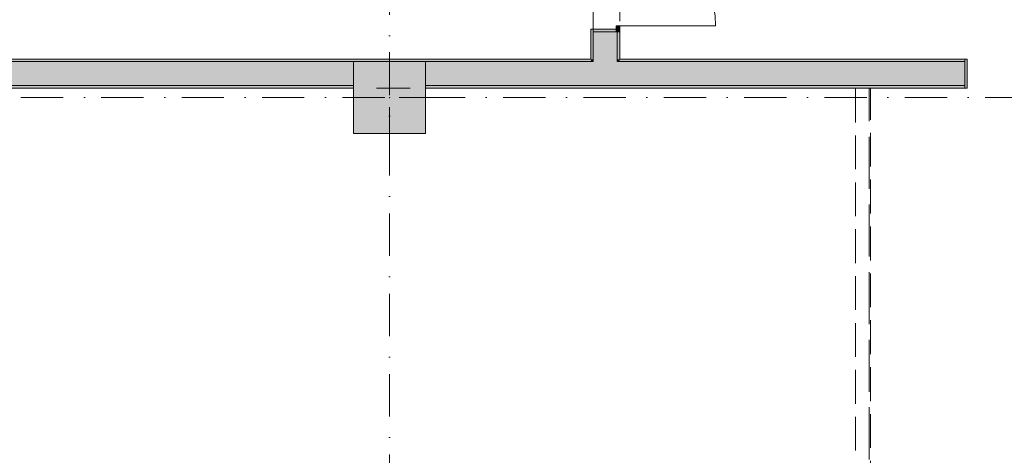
# Model space of a CAD drawing. Header units: millimetres. Extents: x -14761 to 157739, y -22400 to 107990.
# Tile 37 of 81: x 50915 to 59129, y 60015 to 63650. Entities that reach past the tile are written whole.
import ezdxf

# ---------------------------------------------------------------- set-up
doc = ezdxf.new("R2010")
doc.units = ezdxf.units.MM
doc.header["$MEASUREMENT"] = 0
for name, pattern in [('Невидимая', [391.222223, 282.222223, -109]), ('Штриховая', [564.444447, 282.222223, -282.222223]), ('Штрихпунктирная', [670.277762, 352.777767, -176.388884, 0, -141.111112])]:
    doc.linetypes.add(name, pattern=pattern)
for name, color, linetype in [('Конструктив - Колонны', 7, 'Continuous'), ('Конструктив - Стены Блок 200 нов', 7, 'Continuous'), ('Элемент Модели - Зона', 7, 'Continuous'), ('Элемент Модели - Оси', 7, 'Continuous')]:
    doc.layers.add(name, color=color, linetype=linetype)

msp = doc.modelspace()

# ---------------------------------------------------------------- hatches: boundary and pattern name
at = {"layer": 'Конструктив - Колонны', "linetype": 'Continuous', "lineweight": 0, "true_color": 0x000000}
msp.add_hatch(color=18, dxfattribs=at).paths.add_polyline_path([(53700, 62700), (54300, 62700), (54300, 63300), (53700, 63300)])
at = {"layer": 'Конструктив - Стены Блок 200 нов', "linetype": 'Continuous', "lineweight": 0, "true_color": 0x000000}
for points in [[(55920, 63550), (55920, 63600), (55890, 63600), (55890, 63550)], [(55680, 63570), (55680, 63550), (55700, 63550), (55890, 63550), (55890, 63570)], [(55680, 63320), (55700, 63320), (55700, 63550), (55680, 63550)], [(55700, 63320), (55900, 63320), (55900, 63550), (55890, 63550), (55700, 63550)], [(55900, 63320), (55920, 63320), (55920, 63550), (55900, 63550)], [(55680, 63320), (48612, 63320), (48612, 63300), (55680, 63300)], [(48612, 63300), (48612, 63100), (53700, 63100), (53700, 63300)], [(54300, 63300), (54300, 63100), (55700, 63100), (55700, 63300)], [(55680, 63300), (55700, 63300), (55700, 63320), (55680, 63320)], [(55700, 63300), (55900, 63300), (55900, 63320), (55700, 63320)], [(55700, 63100), (55900, 63100), (55900, 63300), (55700, 63300)], [(55900, 63300), (55920, 63300), (55920, 63320), (55900, 63320)], [(55900, 63100), (58800, 63100), (58800, 63300), (55900, 63300)], [(55920, 63300), (58800, 63300), (58800, 63320), (55920, 63320)], [(58800, 63320), (58800, 63300), (58800, 63080), (58820, 63080), (58820, 63320)], [(48612, 63100), (48612, 63080), (53700, 63080), (53700, 63100)], [(54300, 63080), (58800, 63080), (58800, 63100), (54300, 63100)]]:
    msp.add_hatch(color=18, dxfattribs=at).paths.add_polyline_path(points)

# ---------------------------------------------------------------- linework, layer by layer
at = {"layer": 'Конструктив - Колонны', "color": 251, "linetype": 'Continuous', "lineweight": 5, "true_color": 0x575757}
for p, q in [((54000, 63080), (54000, 63380)), ((53920, 63000), (53620, 63000)), ((54000, 62920), (54000, 62620)), ((54080, 63000), (54380, 63000))]:
    msp.add_line(p, q, dxfattribs=at)
at = {"layer": 'Конструктив - Колонны', "color": 251, "linetype": 'Continuous', "lineweight": 15, "true_color": 0x575757, "flags": 128}
msp.add_lwpolyline([(53700, 62700), (54300, 62700), (54300, 63300), (53700, 63300)], close=True, dxfattribs=at)
at = {"layer": 'Конструктив - Колонны', "color": 251, "linetype": 'Continuous', "lineweight": 5, "true_color": 0x575757}
msp.add_point((54000, 63000), dxfattribs=at)
at = {"layer": 'Конструктив - Стены Блок 200 нов', "color": 251, "linetype": 'Continuous', "lineweight": 5, "true_color": 0x575757}
for p, q in [((55920, 63600), (55890, 63600)), ((55890, 63600), (55890, 63550)), ((55920, 63550), (55920, 63600)), ((55920, 63600), (56720, 63600)), ((55890, 63550), (55920, 63550))]:
    msp.add_line(p, q, dxfattribs=at)
at = {"layer": 'Конструктив - Стены Блок 200 нов', "color": 251, "linetype": 'Continuous', "lineweight": 20, "true_color": 0x575757}
for p, q in [((55890, 63570), (55680, 63570)), ((55680, 63550), (55680, 63570)), ((55680, 63550), (55680, 63570)), ((55890, 63570), (55680, 63570)), ((55700, 63550), (55700, 63320)), ((55700, 63550), (55890, 63550)), ((55890, 63550), (55890, 63570)), ((55900, 63550), (55890, 63550)), ((55900, 63550), (55890, 63550)), ((55900, 63550), (55890, 63550)), ((55900, 63320), (55900, 63550)), ((55920, 63550), (55900, 63550)), ((55920, 63550), (55900, 63550)), ((55920, 63550), (55900, 63550)), ((53700, 63300), (48612, 63300)), ((55700, 63300), (54300, 63300)), ((55700, 63320), (55700, 63300)), ((55700, 63320), (55700, 63300)), ((55900, 63300), (55900, 63320)), ((55900, 63300), (55900, 63320)), ((58800, 63300), (55900, 63300)), ((58800, 63320), (58820, 63320)), ((58800, 63320), (58820, 63320)), ((58800, 63300), (58800, 63080)), ((58820, 63080), (58820, 63320)), ((58820, 63080), (58820, 63320)), ((48612, 63100), (53700, 63100)), ((54300, 63100), (55700, 63100)), ((55700, 63100), (55900, 63100)), ((55900, 63100), (58800, 63100)), ((58800, 63080), (58820, 63080))]:
    msp.add_line(p, q, dxfattribs=at)
at = {"layer": 'Конструктив - Стены Блок 200 нов', "color": 251, "linetype": 'Continuous', "lineweight": 20, "true_color": 0x575757, "flags": 128}
for points in [[(55680, 63550), (55680, 63320)], [(55920, 63320), (55920, 63550)], [(55680, 63320), (48612, 63320)], [(58800, 63320), (55920, 63320)], [(48612, 63080), (53700, 63080)], [(54300, 63080), (58800, 63080)]]:
    msp.add_lwpolyline(points, dxfattribs=at)
at = {"layer": 'Конструктив - Стены Блок 200 нов', "color": 251, "linetype": 'Невидимая', "lineweight": 20, "true_color": 0x575757, "flags": 128}
for points in [[(57900, 63080), (57887.5, 63080)], [(57887.5, 63075), (57887.5, 59342.5)], [(58000, 63080), (57900, 63080)], [(58012.5, 63080), (58000, 63080)], [(58012.5, 54600), (58012.5, 63075)]]:
    msp.add_lwpolyline(points, dxfattribs=at)
at = {"layer": 'Конструктив - Стены Блок 200 нов', "color": 251, "linetype": 'Continuous', "lineweight": 5, "true_color": 0x575757}
msp.add_arc((55920, 63600), 800, 0, 90, dxfattribs=at)
at = {"layer": 'Элемент Модели - Зона', "color": 7, "linetype": 'Штриховая', "lineweight": 15, "flags": 128}
for points in [[(48600, 68975), (48600, 63320), (54000, 63320), (55700, 63320), (55700, 66100), (53800, 66100), (52090, 66100), (52090, 67410), (52090, 68975)], [(36110, 45157.4), (36110, 44957.4), (36150, 44957.4), (36150, 45300), (36750, 45300), (36750, 45000), (44700, 45000), (44700, 45300), (45300, 45300), (45300, 45000), (53700, 45000), (53700, 45300), (54300, 45300), (54300, 44957.4), (61025, 44957.4), (61025, 54212.5), (61035.5, 54212.5), (61035.5, 59730), (60580, 59730), (60580, 63080), (60300, 63080), (60300, 63320), (62680, 63320), (62680, 64500), (55920, 64500), (55920, 63320), (58800, 63320), (58800, 63080), (58000, 63080), (58000, 52600), (48600, 52600), (48600, 53700), (36110, 53700), (36110, 53650)], [(48600, 52600), (58000, 52600), (58000, 63080), (53700, 63080), (48600, 63080)]]:
    msp.add_lwpolyline(points, close=True, dxfattribs=at)
at = {"layer": 'Элемент Модели - Оси', "color": 7, "linetype": 'Штрихпунктирная', "lineweight": 15}
for p, q in [((54000, 92200), (54000, -1975)), ((-12760.6, 63000), (155650, 63000))]:
    msp.add_line(p, q, dxfattribs=at)

doc.saveas('drawing.dxf')
